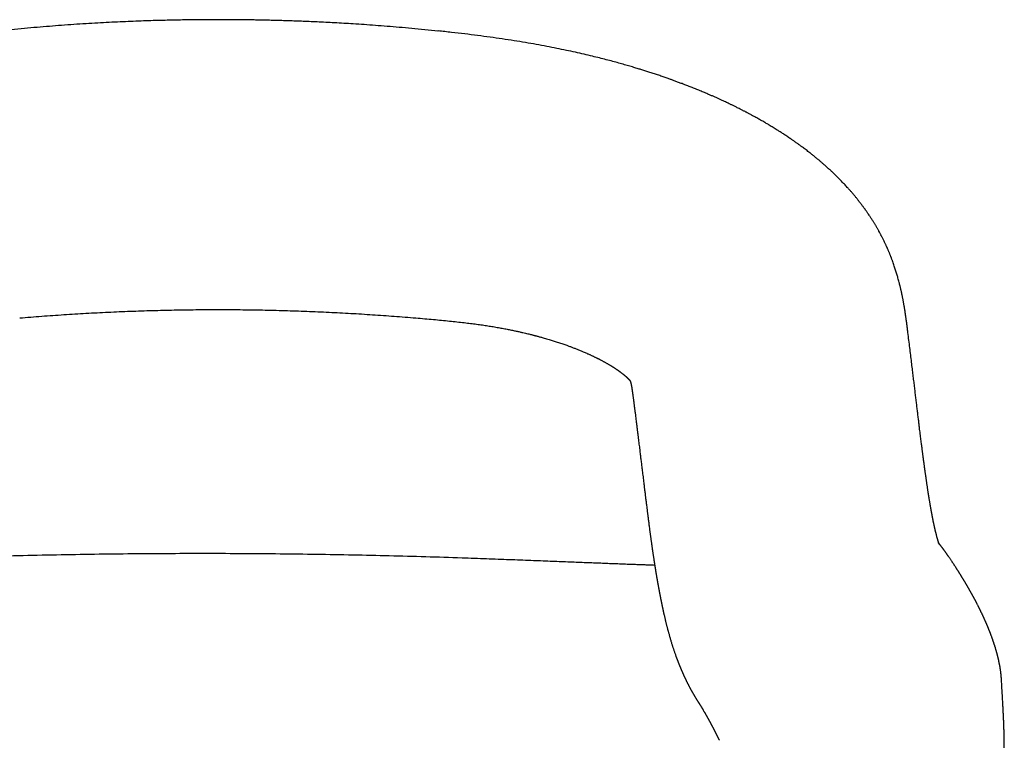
# Model space of a CAD drawing. Header units: millimetres. Extents: x 8 to 938, y 12 to 555.
# Tile 13 of 25: x 479 to 508, y 534 to 555. Entities that reach past the tile are written whole.
import ezdxf

# ---------------------------------------------------------------- set-up
doc = ezdxf.new("R2010")
doc.units = ezdxf.units.MM

msp = doc.modelspace()

# ---------------------------------------------------------------- linework, layer by layer
at = {"color": 7, "linetype": 'Continuous', "lineweight": 30}
for p, q in [((491.604, 554.92), (491.606, 554.919)), ((490.955, 546.516), (490.956, 546.516)), ((505.358, 546.092), (505.358, 546.088)), ((508.097, 535.902), (508.097, 535.9))]:
    msp.add_line(p, q, dxfattribs=at)
for points, knots in [([(491.606, 554.918), (491.475, 554.931), (491.219, 554.958), (490.84, 554.993), (490.473, 555.026), (490.118, 555.055), (489.776, 555.081), (489.446, 555.105), (489.137, 555.125), (488.849, 555.143), (488.579, 555.158), (488.321, 555.172), (488.073, 555.184), (487.835, 555.194), (487.609, 555.203), (487.393, 555.211), (487.187, 555.218), (486.992, 555.224), (486.808, 555.229), (486.635, 555.234), (486.476, 555.237), (486.329, 555.24), (486.194, 555.242), (486.062, 555.244), (485.926, 555.246), (485.772, 555.248), (485.6, 555.249), (485.407, 555.25), (485.201, 555.251), (484.983, 555.25), (484.752, 555.249), (484.507, 555.247), (484.258, 555.244), (484.004, 555.24), (483.746, 555.235), (483.478, 555.228), (483.199, 555.22), (482.909, 555.21), (482.608, 555.199), (482.297, 555.185), (481.975, 555.17), (481.643, 555.152), (481.299, 555.131), (480.946, 555.109), (480.589, 555.083), (480.229, 555.056), (479.867, 555.026), (479.496, 554.993), (479.116, 554.957), (478.859, 554.931), (478.73, 554.918)], [0, 0, 0, 0, 0.0306248, 0.0602559, 0.0888937, 0.1165385, 0.1431908, 0.1688507, 0.1935186, 0.2152595, 0.2361672, 0.2562418, 0.2754833, 0.2938919, 0.3114678, 0.3282109, 0.3441213, 0.3591992, 0.3734445, 0.3868573, 0.3994377, 0.4105368, 0.4208959, 0.4307639, 0.4412439, 0.4524674, 0.466381, 0.4812898, 0.497194, 0.5140934, 0.5319882, 0.5508785, 0.5707641, 0.5898672, 0.6098068, 0.6305831, 0.6521961, 0.6746459, 0.6979326, 0.7220564, 0.7470173, 0.7728156, 0.7994514, 0.8269249, 0.8552363, 0.8826977, 0.9109044, 0.9398569, 0.9695553, 1, 1, 1, 1]), ([(504.652, 548.781), (504.645, 548.795), (504.632, 548.821), (504.614, 548.858), (504.598, 548.889), (504.585, 548.914), (504.575, 548.934), (504.566, 548.95), (504.553, 548.976), (504.534, 549.01), (504.513, 549.049), (504.494, 549.084), (504.476, 549.115), (504.456, 549.15), (504.436, 549.185), (504.416, 549.219), (504.396, 549.252), (504.377, 549.284), (504.358, 549.315), (504.336, 549.35), (504.312, 549.388), (504.287, 549.427), (504.264, 549.462), (504.243, 549.495), (504.218, 549.532), (504.191, 549.572), (504.165, 549.61), (504.141, 549.644), (504.116, 549.68), (504.087, 549.719), (504.059, 549.758), (504.033, 549.794), (504.011, 549.824), (503.989, 549.853), (503.967, 549.882), (503.945, 549.91), (503.925, 549.936), (503.907, 549.958), (503.89, 549.98), (503.87, 550.005), (503.848, 550.032), (503.825, 550.061), (503.802, 550.088), (503.782, 550.112), (503.763, 550.136), (503.741, 550.162), (503.716, 550.191), (503.69, 550.22), (503.668, 550.247), (503.648, 550.269), (503.628, 550.291), (503.607, 550.315), (503.577, 550.348), (503.54, 550.388), (503.498, 550.433), (503.458, 550.476), (503.42, 550.516), (503.381, 550.556), (503.339, 550.598), (503.292, 550.645), (503.242, 550.695), (503.19, 550.746), (503.146, 550.787), (503.112, 550.819), (503.089, 550.84), (503.068, 550.86), (503.048, 550.878), (503.028, 550.896), (503.007, 550.915), (502.982, 550.938), (502.953, 550.964), (502.922, 550.991), (502.892, 551.018), (502.863, 551.043), (502.836, 551.066), (502.814, 551.086), (502.795, 551.101), (502.776, 551.117), (502.755, 551.135), (502.73, 551.156), (502.699, 551.181), (502.664, 551.211), (502.612, 551.253), (502.553, 551.301), (502.489, 551.351), (502.433, 551.394), (502.379, 551.436), (502.326, 551.476), (502.269, 551.519), (502.208, 551.563), (502.141, 551.612), (502.083, 551.654), (502.035, 551.687), (502.001, 551.711), (501.969, 551.733), (501.934, 551.757), (501.891, 551.787), (501.841, 551.82), (501.789, 551.855), (501.738, 551.889), (501.689, 551.92), (501.645, 551.949), (501.602, 551.976), (501.557, 552.005), (501.504, 552.038), (501.447, 552.074), (501.388, 552.11), (501.33, 552.144), (501.279, 552.175), (501.234, 552.202), (501.189, 552.228), (501.138, 552.258), (501.079, 552.292), (501.02, 552.325), (500.964, 552.357), (500.906, 552.389), (500.846, 552.422), (500.787, 552.454), (500.738, 552.481), (500.698, 552.502), (500.672, 552.516), (500.653, 552.525), (500.638, 552.534), (500.616, 552.545), (500.588, 552.559), (500.557, 552.576), (500.51, 552.6), (500.454, 552.628), (500.394, 552.659), (500.344, 552.684), (500.301, 552.705), (500.262, 552.724), (500.224, 552.743), (500.187, 552.761), (500.146, 552.781), (500.1, 552.802), (500.045, 552.829), (499.985, 552.857), (499.918, 552.888), (499.844, 552.922), (499.763, 552.959), (499.677, 552.997), (499.591, 553.035), (499.49, 553.078), (499.374, 553.128), (499.243, 553.182), (499.112, 553.235), (498.985, 553.286), (498.864, 553.333), (498.752, 553.376), (498.662, 553.409), (498.594, 553.435), (498.545, 553.452), (498.502, 553.468), (498.464, 553.482), (498.427, 553.495), (498.385, 553.51), (498.337, 553.527), (498.283, 553.546), (498.224, 553.567), (498.161, 553.589), (498.096, 553.611), (498.032, 553.633), (497.947, 553.661), (497.842, 553.695), (497.72, 553.735), (497.603, 553.771), (497.487, 553.807), (497.36, 553.846), (497.218, 553.888), (497.06, 553.934), (496.892, 553.981), (496.714, 554.03), (496.526, 554.079), (496.328, 554.13), (496.113, 554.183), (495.878, 554.239), (495.624, 554.296), (495.357, 554.354), (495.077, 554.412), (494.783, 554.469), (494.477, 554.526), (494.158, 554.581), (493.826, 554.636), (493.481, 554.688), (493.126, 554.739), (492.76, 554.788), (492.385, 554.835), (491.999, 554.88), (491.737, 554.907), (491.605, 554.921)], [0, 0, 0, 0, 0.0039731, 0.0074183, 0.0103349, 0.012722, 0.0145792, 0.0160442, 0.0175218, 0.0217863, 0.0259965, 0.028721, 0.0317328, 0.0351421, 0.0386541, 0.0419992, 0.0451836, 0.0482331, 0.0511646, 0.0544824, 0.058436, 0.0625127, 0.0658176, 0.0688193, 0.0723344, 0.0768111, 0.0806693, 0.0837317, 0.0871686, 0.0914512, 0.0956403, 0.09898, 0.1020981, 0.1047905, 0.1078987, 0.1109245, 0.1135291, 0.115713, 0.1178419, 0.1203767, 0.123317, 0.1263948, 0.1292775, 0.1316867, 0.1339377, 0.1366464, 0.1398285, 0.1431238, 0.1458228, 0.1481203, 0.1502763, 0.1527814, 0.1556471, 0.1608941, 0.1656093, 0.1702115, 0.1745901, 0.1785383, 0.1832072, 0.1884286, 0.1940213, 0.1997043, 0.2051408, 0.2078829, 0.2103247, 0.2125028, 0.214549, 0.2164752, 0.2185004, 0.2210622, 0.2241955, 0.227419, 0.2304942, 0.2334212, 0.2361341, 0.2383903, 0.2401675, 0.2417024, 0.2438929, 0.2463859, 0.2492169, 0.2526832, 0.2568504, 0.2640059, 0.2697567, 0.2748274, 0.2797879, 0.2846973, 0.2896548, 0.2953703, 0.30135, 0.3076331, 0.3110717, 0.3140217, 0.3165409, 0.3193385, 0.3233075, 0.3278146, 0.3322863, 0.3366692, 0.3409016, 0.3445934, 0.3479494, 0.3516011, 0.3560815, 0.3610193, 0.3658568, 0.3705886, 0.3750765, 0.3783423, 0.3815699, 0.3858149, 0.3908006, 0.3955195, 0.399932, 0.4040387, 0.4092749, 0.4138636, 0.4176891, 0.4207476, 0.4230398, 0.4237885, 0.4249641, 0.4266155, 0.4287427, 0.431304, 0.4338508, 0.4393101, 0.4440069, 0.4474906, 0.4505651, 0.4535156, 0.4563464, 0.4590577, 0.4616356, 0.4653804, 0.4691867, 0.4737702, 0.4785275, 0.4839111, 0.4899105, 0.4960994, 0.5022489, 0.5083592, 0.5176362, 0.5268223, 0.5359179, 0.5448379, 0.553143, 0.5607721, 0.5677262, 0.5713261, 0.5746434, 0.577541, 0.5800159, 0.5822991, 0.5850745, 0.5883867, 0.5918942, 0.5958523, 0.6002011, 0.6045243, 0.6087414, 0.6128526, 0.6213058, 0.6292738, 0.6367571, 0.6440817, 0.6518218, 0.661308, 0.6713624, 0.6819832, 0.693169, 0.7049184, 0.7172351, 0.7301419, 0.7450224, 0.7606161, 0.7769201, 0.7939304, 0.8116423, 0.8300516, 0.849155, 0.8689482, 0.8894255, 0.9105792, 0.9320039, 0.9540596, 0.9767311, 1, 1, 1, 1]), ([(505.358, 546.092), (505.355, 546.114), (505.35, 546.156), (505.342, 546.217), (505.335, 546.271), (505.329, 546.318), (505.324, 546.359), (505.32, 546.392), (505.316, 546.417), (505.314, 546.435), (505.312, 546.449), (505.31, 546.463), (505.308, 546.48), (505.305, 546.503), (505.301, 546.529), (505.297, 546.559), (505.292, 546.592), (505.287, 546.626), (505.282, 546.66), (505.277, 546.692), (505.273, 546.722), (505.268, 546.754), (505.262, 546.792), (505.254, 546.836), (505.247, 546.88), (505.239, 546.923), (505.232, 546.963), (505.225, 547.001), (505.218, 547.039), (505.211, 547.075), (505.204, 547.11), (505.198, 547.141), (505.192, 547.173), (505.184, 547.21), (505.176, 547.247), (505.169, 547.28), (505.163, 547.307), (505.157, 547.332), (505.151, 547.359), (505.144, 547.389), (505.137, 547.419), (505.123, 547.476), (505.101, 547.565), (505.069, 547.682), (505.035, 547.802), (504.999, 547.918), (504.959, 548.041), (504.926, 548.133), (504.903, 548.197), (504.892, 548.225), (504.882, 548.251), (504.874, 548.274), (504.865, 548.296), (504.855, 548.321), (504.844, 548.35), (504.832, 548.38), (504.82, 548.409), (504.809, 548.436), (504.797, 548.465), (504.783, 548.496), (504.77, 548.527), (504.758, 548.554), (504.748, 548.577), (504.74, 548.596), (504.731, 548.614), (504.721, 548.636), (504.708, 548.665), (504.691, 548.7), (504.672, 548.741), (504.658, 548.769), (504.651, 548.783)], [0, 0, 0, 0, 0.028536, 0.054342, 0.077392, 0.09766, 0.115122, 0.129756, 0.138864, 0.146363, 0.152247, 0.156618, 0.163756, 0.172529, 0.182945, 0.195011, 0.208481, 0.221355, 0.235212, 0.247637, 0.258651, 0.269981, 0.285192, 0.302287, 0.319645, 0.335668, 0.350347, 0.36499, 0.378501, 0.392809, 0.405909, 0.416983, 0.427848, 0.441412, 0.457111, 0.468268, 0.477907, 0.486485, 0.496137, 0.507135, 0.518663, 0.52945, 0.568726, 0.615029, 0.654357, 0.696703, 0.738072, 0.784282, 0.79439, 0.80493, 0.814005, 0.821597, 0.82875, 0.837523, 0.847946, 0.859182, 0.868945, 0.877838, 0.88799, 0.899588, 0.910276, 0.920022, 0.928053, 0.934366, 0.939943, 0.947109, 0.957722, 0.970381, 0.9847, 1, 1, 1, 1]), ([(479.362, 546.515), (479.577, 546.533), (480.007, 546.569), (480.654, 546.614), (481.302, 546.654), (481.952, 546.688), (482.598, 546.715), (483.241, 546.736), (483.881, 546.751), (484.521, 546.76), (485.164, 546.763), (485.812, 546.76), (486.464, 546.751), (487.115, 546.735), (487.765, 546.714), (488.411, 546.686), (489.052, 546.652), (489.688, 546.613), (490.323, 546.568), (490.745, 546.533), (490.955, 546.515)], [0, 0, 0, 0, 0.055995, 0.111998, 0.168006, 0.224017, 0.280027, 0.335034, 0.390034, 0.445025, 0.50001, 0.555997, 0.611993, 0.668001, 0.724014, 0.780027, 0.835033, 0.890031, 0.945019, 1, 1, 1, 1]), ([(490.956, 546.517), (491.043, 546.51), (491.214, 546.495), (491.466, 546.472), (491.707, 546.45), (491.937, 546.427), (492.157, 546.404), (492.363, 546.381), (492.554, 546.357), (492.733, 546.334), (492.902, 546.311), (493.061, 546.287), (493.218, 546.261), (493.371, 546.235), (493.518, 546.208), (493.655, 546.182), (493.779, 546.156), (493.892, 546.133), (493.992, 546.11), (494.082, 546.09), (494.16, 546.072), (494.228, 546.055), (494.286, 546.041), (494.334, 546.029), (494.371, 546.02), (494.396, 546.013), (494.41, 546.01), (494.417, 546.008), (494.424, 546.006), (494.434, 546.003), (494.45, 545.999), (494.474, 545.993), (494.521, 545.981), (494.589, 545.962), (494.672, 545.939), (494.749, 545.917), (494.82, 545.896), (494.886, 545.876), (494.947, 545.857), (495.006, 545.839), (495.066, 545.82), (495.129, 545.799), (495.193, 545.778), (495.257, 545.756), (495.316, 545.735), (495.383, 545.712), (495.459, 545.684), (495.545, 545.652), (495.632, 545.618), (495.722, 545.582), (495.808, 545.547), (495.896, 545.509), (495.964, 545.48), (496.018, 545.455), (496.05, 545.441), (496.082, 545.426), (496.115, 545.411), (496.148, 545.395), (496.179, 545.38), (496.208, 545.366), (496.236, 545.352), (496.263, 545.339), (496.288, 545.326), (496.31, 545.315), (496.331, 545.304), (496.353, 545.293), (496.382, 545.278), (496.412, 545.262), (496.442, 545.246), (496.472, 545.229), (496.504, 545.212), (496.534, 545.195), (496.563, 545.178), (496.592, 545.162), (496.618, 545.146), (496.638, 545.134), (496.651, 545.126), (496.663, 545.119), (496.677, 545.111), (496.693, 545.1), (496.712, 545.089), (496.73, 545.077), (496.747, 545.067), (496.763, 545.056), (496.781, 545.045), (496.799, 545.033), (496.817, 545.02), (496.834, 545.009), (496.849, 544.999), (496.864, 544.989), (496.879, 544.978), (496.894, 544.968), (496.907, 544.958), (496.918, 544.95), (496.93, 544.941), (496.943, 544.931), (496.957, 544.921), (496.968, 544.913), (496.978, 544.906), (496.987, 544.898), (496.998, 544.89), (497.009, 544.882), (497.02, 544.872), (497.033, 544.863), (497.043, 544.854), (497.053, 544.846), (497.061, 544.839), (497.07, 544.832), (497.079, 544.824), (497.088, 544.817), (497.096, 544.81), (497.103, 544.804), (497.109, 544.798), (497.117, 544.791), (497.124, 544.785), (497.13, 544.78), (497.134, 544.775), (497.138, 544.771), (497.142, 544.768), (497.147, 544.763), (497.152, 544.758), (497.157, 544.753), (497.161, 544.749), (497.165, 544.746), (497.168, 544.743), (497.171, 544.739), (497.174, 544.736), (497.178, 544.732), (497.182, 544.728), (497.185, 544.725), (497.189, 544.721), (497.192, 544.717), (497.196, 544.713), (497.201, 544.707), (497.206, 544.701), (497.211, 544.696), (497.215, 544.69), (497.219, 544.685), (497.223, 544.681), (497.225, 544.677), (497.227, 544.675), (497.227, 544.674), (497.227, 544.674), (497.227, 544.674), (497.227, 544.675), (497.226, 544.676), (497.227, 544.675), (497.227, 544.674), (497.229, 544.67), (497.23, 544.666), (497.235, 544.655), (497.238, 544.646), (497.24, 544.639), (497.243, 544.631), (497.244, 544.625), (497.246, 544.619), (497.248, 544.611), (497.25, 544.604), (497.252, 544.598), (497.253, 544.593), (497.254, 544.588), (497.255, 544.582), (497.257, 544.575), (497.258, 544.569), (497.26, 544.562), (497.261, 544.555), (497.262, 544.548), (497.264, 544.541), (497.265, 544.533), (497.267, 544.524), (497.268, 544.515), (497.27, 544.507), (497.271, 544.498), (497.273, 544.487), (497.275, 544.477), (497.276, 544.467), (497.278, 544.458), (497.279, 544.448), (497.281, 544.436), (497.283, 544.425), (497.285, 544.414), (497.286, 544.402), (497.288, 544.388), (497.291, 544.372), (497.293, 544.357), (497.295, 544.343), (497.297, 544.331), (497.298, 544.321), (497.299, 544.311), (497.301, 544.3), (497.302, 544.289), (497.304, 544.276), (497.306, 544.259), (497.309, 544.237), (497.313, 544.209), (497.317, 544.175), (497.321, 544.151), (497.322, 544.138)], [0, 0, 0, 0, 0.019582, 0.038419, 0.056505, 0.073834, 0.090404, 0.106212, 0.12042, 0.133955, 0.146828, 0.159039, 0.170587, 0.182906, 0.194368, 0.204976, 0.21473, 0.223632, 0.231529, 0.23861, 0.244876, 0.250328, 0.254967, 0.258795, 0.261811, 0.264016, 0.264804, 0.265396, 0.2658, 0.266501, 0.267853, 0.269839, 0.272368, 0.279569, 0.287167, 0.293204, 0.299474, 0.30532, 0.31042, 0.315482, 0.320798, 0.326322, 0.33236, 0.338249, 0.343609, 0.348575, 0.356847, 0.364893, 0.373208, 0.382252, 0.391641, 0.399025, 0.409436, 0.413206, 0.416342, 0.419823, 0.423686, 0.427459, 0.430938, 0.43444, 0.437499, 0.440809, 0.443861, 0.446443, 0.448719, 0.451443, 0.454705, 0.459312, 0.462853, 0.466509, 0.471215, 0.475577, 0.478962, 0.482998, 0.487981, 0.490357, 0.492112, 0.493639, 0.49577, 0.498531, 0.50155, 0.504671, 0.507311, 0.509906, 0.512839, 0.516534, 0.519631, 0.522614, 0.5257, 0.528134, 0.53106, 0.534358, 0.537058, 0.538958, 0.541324, 0.544482, 0.547753, 0.550135, 0.55204, 0.55426, 0.556867, 0.559359, 0.562317, 0.565657, 0.568478, 0.570532, 0.572974, 0.575863, 0.579221, 0.583193, 0.586406, 0.589022, 0.591897, 0.595433, 0.599, 0.602098, 0.604418, 0.606546, 0.608726, 0.611528, 0.614848, 0.617966, 0.620585, 0.622891, 0.624994, 0.627333, 0.630075, 0.63314, 0.636454, 0.639606, 0.642189, 0.646085, 0.650484, 0.65516, 0.663382, 0.670632, 0.677829, 0.687774, 0.699027, 0.710344, 0.721343, 0.731279, 0.739046, 0.746964, 0.755916, 0.764736, 0.77339, 0.78888, 0.804192, 0.819276, 0.833699, 0.840815, 0.84857, 0.855412, 0.86172, 0.868059, 0.87459, 0.882344, 0.886889, 0.890871, 0.894724, 0.898502, 0.901258, 0.904408, 0.90735, 0.909994, 0.912254, 0.914621, 0.917453, 0.920372, 0.923209, 0.925519, 0.927635, 0.930507, 0.933638, 0.935944, 0.937818, 0.94034, 0.943237, 0.945681, 0.947698, 0.950113, 0.952966, 0.956352, 0.959583, 0.962361, 0.964688, 0.966795, 0.96876, 0.9708, 0.972913, 0.975206, 0.978316, 0.982351, 0.98731, 0.993194, 1, 1, 1, 1]), ([(508.098, 535.902), (508.098, 535.908), (508.097, 535.919), (508.096, 535.935), (508.095, 535.95), (508.094, 535.964), (508.093, 535.977), (508.092, 535.988), (508.091, 535.999), (508.09, 536.009), (508.09, 536.017), (508.089, 536.025), (508.088, 536.033), (508.087, 536.041), (508.087, 536.049), (508.086, 536.058), (508.085, 536.067), (508.084, 536.075), (508.082, 536.091), (508.079, 536.116), (508.075, 536.147), (508.071, 536.177), (508.068, 536.204), (508.064, 536.228), (508.061, 536.251), (508.057, 536.274), (508.053, 536.296), (508.05, 536.316), (508.046, 536.336), (508.043, 536.355), (508.039, 536.374), (508.035, 536.393), (508.032, 536.41), (508.029, 536.427), (508.025, 536.442), (508.022, 536.458), (508.019, 536.473), (508.016, 536.488), (508.013, 536.501), (508.01, 536.514), (508.007, 536.527), (508.004, 536.54), (508.001, 536.554), (507.997, 536.568), (507.993, 536.584), (507.989, 536.601), (507.985, 536.618), (507.981, 536.635), (507.976, 536.652), (507.972, 536.668), (507.968, 536.684), (507.964, 536.698), (507.96, 536.713), (507.957, 536.725), (507.954, 536.736), (507.951, 536.746), (507.948, 536.756), (507.946, 536.765), (507.943, 536.775), (507.94, 536.786), (507.937, 536.796), (507.933, 536.808), (507.928, 536.825), (507.921, 536.849), (507.914, 536.873), (507.908, 536.891), (507.905, 536.902), (507.901, 536.914), (507.897, 536.925), (507.894, 536.935), (507.891, 536.945), (507.888, 536.954), (507.886, 536.962), (507.883, 536.969), (507.881, 536.975), (507.879, 536.981), (507.877, 536.988), (507.875, 536.995), (507.872, 537.003), (507.869, 537.011), (507.867, 537.019), (507.864, 537.028), (507.861, 537.037), (507.857, 537.048), (507.853, 537.06), (507.848, 537.074), (507.844, 537.086), (507.84, 537.097), (507.837, 537.107), (507.833, 537.116), (507.83, 537.125), (507.827, 537.134), (507.824, 537.141), (507.822, 537.148), (507.819, 537.155), (507.817, 537.162), (507.815, 537.168), (507.812, 537.175), (507.807, 537.189), (507.802, 537.204), (507.796, 537.219), (507.793, 537.226), (507.79, 537.234), (507.787, 537.243), (507.784, 537.251), (507.78, 537.261), (507.776, 537.271), (507.772, 537.282), (507.768, 537.293), (507.763, 537.306), (507.758, 537.319), (507.753, 537.331), (507.749, 537.343), (507.744, 537.354), (507.74, 537.364), (507.736, 537.374), (507.733, 537.383), (507.729, 537.392), (507.725, 537.402), (507.72, 537.413), (507.715, 537.426), (507.709, 537.441), (507.703, 537.456), (507.697, 537.471), (507.69, 537.487), (507.684, 537.502), (507.678, 537.516), (507.672, 537.529), (507.668, 537.54), (507.664, 537.55), (507.66, 537.559), (507.656, 537.568), (507.652, 537.576), (507.649, 537.585), (507.645, 537.594), (507.64, 537.604), (507.635, 537.617), (507.629, 537.629), (507.623, 537.642), (507.617, 537.655), (507.612, 537.669), (507.606, 537.682), (507.6, 537.695), (507.593, 537.709), (507.586, 537.724), (507.579, 537.74), (507.572, 537.755), (507.565, 537.771), (507.558, 537.786), (507.55, 537.802), (507.543, 537.818), (507.535, 537.835), (507.527, 537.852), (507.519, 537.869), (507.51, 537.887), (507.501, 537.905), (507.493, 537.921), (507.486, 537.936), (507.48, 537.949), (507.474, 537.962), (507.467, 537.975), (507.461, 537.988), (507.454, 538.001), (507.448, 538.014), (507.441, 538.027), (507.435, 538.04), (507.429, 538.052), (507.423, 538.064), (507.417, 538.075), (507.408, 538.093), (507.396, 538.117), (507.382, 538.143), (507.371, 538.165), (507.362, 538.183), (507.352, 538.202), (507.342, 538.221), (507.332, 538.24), (507.322, 538.258), (507.313, 538.276), (507.304, 538.292), (507.295, 538.308), (507.287, 538.324), (507.279, 538.338), (507.273, 538.351), (507.266, 538.362), (507.26, 538.373), (507.254, 538.385), (507.247, 538.398), (507.239, 538.412), (507.23, 538.428), (507.221, 538.444), (507.212, 538.461), (507.203, 538.477), (507.194, 538.493), (507.185, 538.511), (507.174, 538.528), (507.164, 538.547), (507.154, 538.566), (507.143, 538.585), (507.132, 538.604), (507.121, 538.622), (507.112, 538.638), (507.104, 538.653), (507.095, 538.668), (507.086, 538.682), (507.078, 538.697), (507.07, 538.711), (507.062, 538.724), (507.055, 538.735), (507.049, 538.746), (507.043, 538.756), (507.037, 538.765), (507.032, 538.775), (507.026, 538.785), (507.019, 538.796), (507.012, 538.808), (507.004, 538.82), (506.997, 538.833), (506.989, 538.846), (506.98, 538.86), (506.972, 538.874), (506.963, 538.889), (506.954, 538.903), (506.945, 538.918), (506.936, 538.933), (506.926, 538.949), (506.916, 538.964), (506.907, 538.98), (506.898, 538.995), (506.888, 539.01), (506.88, 539.024), (506.871, 539.037), (506.863, 539.05), (506.855, 539.063), (506.847, 539.075), (506.839, 539.089), (506.829, 539.104), (506.819, 539.12), (506.808, 539.137), (506.798, 539.153), (506.788, 539.169), (506.778, 539.184), (506.769, 539.197), (506.76, 539.212), (506.751, 539.226), (506.739, 539.244), (506.724, 539.266), (506.707, 539.292), (506.691, 539.317), (506.674, 539.343), (506.657, 539.369), (506.639, 539.395), (506.62, 539.423), (506.601, 539.451), (506.583, 539.478), (506.564, 539.506), (506.549, 539.528), (506.538, 539.544), (506.531, 539.554), (506.524, 539.564), (506.517, 539.574), (506.51, 539.584), (506.503, 539.594), (506.496, 539.604), (506.489, 539.614), (506.483, 539.623), (506.476, 539.633), (506.47, 539.642), (506.465, 539.649), (506.46, 539.656), (506.455, 539.663), (506.45, 539.67), (506.444, 539.678), (506.438, 539.687), (506.431, 539.696), (506.425, 539.705), (506.419, 539.714), (506.413, 539.722), (506.407, 539.73), (506.402, 539.737), (506.397, 539.744), (506.392, 539.75), (506.388, 539.756), (506.383, 539.762), (506.379, 539.768), (506.375, 539.774), (506.368, 539.782), (506.36, 539.794), (506.35, 539.807), (506.34, 539.82), (506.331, 539.831), (506.323, 539.842), (506.314, 539.853), (506.305, 539.865), (506.297, 539.875), (506.29, 539.883), (506.285, 539.89), (506.28, 539.897), (506.275, 539.903), (506.271, 539.908), (506.267, 539.912), (506.264, 539.916), (506.262, 539.92), (506.259, 539.922), (506.258, 539.925), (506.257, 539.926), (506.256, 539.927), (506.255, 539.929), (506.253, 539.93), (506.252, 539.932), (506.251, 539.933), (506.25, 539.935), (506.249, 539.936), (506.248, 539.937), (506.247, 539.938), (506.247, 539.939), (506.247, 539.939), (506.247, 539.939), (506.247, 539.939), (506.247, 539.938), (506.248, 539.937), (506.25, 539.935), (506.251, 539.932), (506.253, 539.929), (506.258, 539.922), (506.264, 539.913), (506.269, 539.904), (506.271, 539.9), (506.274, 539.896), (506.275, 539.893), (506.277, 539.89), (506.278, 539.888), (506.279, 539.886), (506.28, 539.885), (506.28, 539.884), (506.281, 539.883), (506.281, 539.883), (506.281, 539.883), (506.28, 539.884), (506.28, 539.885), (506.279, 539.887), (506.278, 539.89), (506.276, 539.894), (506.274, 539.898), (506.273, 539.902), (506.271, 539.905), (506.271, 539.907), (506.27, 539.909), (506.269, 539.911), (506.269, 539.912), (506.268, 539.914), (506.267, 539.916), (506.266, 539.918), (506.265, 539.922), (506.264, 539.925), (506.262, 539.93), (506.26, 539.935), (506.258, 539.94), (506.257, 539.945), (506.256, 539.948), (506.255, 539.952), (506.254, 539.955), (506.253, 539.957), (506.252, 539.96), (506.251, 539.962), (506.25, 539.964), (506.249, 539.967), (506.248, 539.971), (506.247, 539.975), (506.245, 539.98), (506.243, 539.986), (506.241, 539.993), (506.239, 539.999), (506.237, 540.006), (506.235, 540.012), (506.233, 540.018), (506.231, 540.024), (506.229, 540.031), (506.227, 540.038), (506.225, 540.047), (506.222, 540.056), (506.219, 540.066), (506.217, 540.075), (506.214, 540.084), (506.212, 540.092), (506.207, 540.108), (506.201, 540.13), (506.194, 540.159), (506.187, 540.186), (506.18, 540.211), (506.175, 540.234), (506.17, 540.255), (506.165, 540.272), (506.162, 540.288), (506.158, 540.303), (506.154, 540.319), (506.15, 540.337), (506.145, 540.358), (506.14, 540.38), (506.135, 540.404), (506.13, 540.428), (506.125, 540.451), (506.12, 540.473), (506.115, 540.495), (506.111, 540.515), (506.107, 540.534), (506.104, 540.552), (506.1, 540.568), (506.097, 540.582), (506.095, 540.595), (506.092, 540.61), (506.089, 540.626), (506.085, 540.645), (506.081, 540.666), (506.076, 540.689), (506.072, 540.712), (506.068, 540.732), (506.065, 540.75), (506.061, 540.769), (506.057, 540.788), (506.054, 540.806), (506.051, 540.822), (506.049, 540.836), (506.046, 540.848), (506.044, 540.86), (506.042, 540.873), (506.039, 540.889), (506.036, 540.907), (506.032, 540.926), (506.029, 540.946), (506.025, 540.969), (506.021, 540.994), (506.016, 541.021), (506.01, 541.052), (506.005, 541.086), (505.998, 541.124), (505.991, 541.165), (505.985, 541.203), (505.98, 541.234), (505.977, 541.257), (505.973, 541.277), (505.97, 541.296), (505.968, 541.312), (505.965, 541.326), (505.963, 541.339), (505.962, 541.35), (505.96, 541.361), (505.958, 541.372), (505.956, 541.384), (505.954, 541.397), (505.952, 541.415), (505.948, 541.438), (505.943, 541.468), (505.938, 541.501), (505.933, 541.538), (505.926, 541.58), (505.919, 541.626), (505.912, 541.677), (505.905, 541.727), (505.898, 541.776), (505.891, 541.824), (505.884, 541.871), (505.878, 541.916), (505.872, 541.956), (505.867, 541.992), (505.863, 542.023), (505.859, 542.05), (505.856, 542.072), (505.853, 542.092), (505.851, 542.107), (505.849, 542.122), (505.847, 542.138), (505.844, 542.159), (505.841, 542.184), (505.837, 542.211), (505.833, 542.239), (505.826, 542.293), (505.815, 542.373), (505.804, 542.455), (505.797, 542.511), (505.793, 542.544), (505.788, 542.581), (505.782, 542.622), (505.777, 542.668), (505.77, 542.72), (505.762, 542.779), (505.754, 542.845), (505.745, 542.917), (505.735, 542.995), (505.725, 543.079), (505.713, 543.169), (505.701, 543.269), (505.687, 543.38), (505.673, 543.502), (505.657, 543.633), (505.64, 543.771), (505.623, 543.912), (505.606, 544.057), (505.588, 544.203), (505.57, 544.356), (505.551, 544.515), (505.531, 544.68), (505.51, 544.85), (505.488, 545.032), (505.465, 545.226), (505.439, 545.432), (505.413, 545.645), (505.386, 545.864), (505.368, 546.013), (505.358, 546.088)], [0, 0, 0, 0, 0.001976, 0.003837, 0.005582, 0.007212, 0.008727, 0.010127, 0.011341, 0.012453, 0.013462, 0.014369, 0.015173, 0.016215, 0.017238, 0.01827, 0.01931, 0.020358, 0.021414, 0.02525, 0.029201, 0.033269, 0.036404, 0.039495, 0.042541, 0.045509, 0.048372, 0.051129, 0.053788, 0.056378, 0.058974, 0.061577, 0.064204, 0.066338, 0.068537, 0.070803, 0.073081, 0.075059, 0.076983, 0.078855, 0.080713, 0.082667, 0.084723, 0.08688, 0.08914, 0.091826, 0.09449, 0.0971, 0.099658, 0.102161, 0.104569, 0.106909, 0.109142, 0.111267, 0.112888, 0.11444, 0.115935, 0.117484, 0.119114, 0.120793, 0.12255, 0.124385, 0.126294, 0.131252, 0.136301, 0.138309, 0.140331, 0.142303, 0.14418, 0.145962, 0.147649, 0.149242, 0.15074, 0.151691, 0.152727, 0.153848, 0.155052, 0.156342, 0.157662, 0.159061, 0.160538, 0.162093, 0.163726, 0.165365, 0.167836, 0.17018, 0.172397, 0.174269, 0.17604, 0.17771, 0.179279, 0.180747, 0.182113, 0.183379, 0.18456, 0.185728, 0.18689, 0.188046, 0.189197, 0.194546, 0.195887, 0.197222, 0.198626, 0.200143, 0.201771, 0.203479, 0.205296, 0.20722, 0.209253, 0.211709, 0.21406, 0.216305, 0.218444, 0.220477, 0.222403, 0.224004, 0.225672, 0.227413, 0.229229, 0.231118, 0.233703, 0.236414, 0.239154, 0.242045, 0.24489, 0.247688, 0.250439, 0.253115, 0.254953, 0.256729, 0.258444, 0.260097, 0.261689, 0.263219, 0.264753, 0.266954, 0.269262, 0.271676, 0.274197, 0.276619, 0.279133, 0.281708, 0.284229, 0.286685, 0.289802, 0.292808, 0.295702, 0.298688, 0.301692, 0.304766, 0.30791, 0.311123, 0.314406, 0.317771, 0.321237, 0.324802, 0.328468, 0.330923, 0.333421, 0.335961, 0.338545, 0.341144, 0.343679, 0.346366, 0.348973, 0.351499, 0.353944, 0.356308, 0.358591, 0.360833, 0.366958, 0.373023, 0.376613, 0.380268, 0.384005, 0.387824, 0.391726, 0.395711, 0.399158, 0.402528, 0.405809, 0.409001, 0.412104, 0.414479, 0.4168, 0.419137, 0.421529, 0.423975, 0.427176, 0.430467, 0.433847, 0.437304, 0.440744, 0.444146, 0.447509, 0.451385, 0.455208, 0.458983, 0.462816, 0.466759, 0.470811, 0.473602, 0.476442, 0.479333, 0.482269, 0.485141, 0.487897, 0.490538, 0.492709, 0.494796, 0.496797, 0.498714, 0.500594, 0.502538, 0.504919, 0.507394, 0.509965, 0.512632, 0.515451, 0.51837, 0.521388, 0.524505, 0.527702, 0.530847, 0.533915, 0.537396, 0.540772, 0.544043, 0.547209, 0.55027, 0.553226, 0.555917, 0.558515, 0.561078, 0.563649, 0.566228, 0.569523, 0.572832, 0.576154, 0.579551, 0.583062, 0.585901, 0.588812, 0.591794, 0.594847, 0.597933, 0.603382, 0.608751, 0.614039, 0.619254, 0.624506, 0.630161, 0.635904, 0.641734, 0.647618, 0.653498, 0.659372, 0.661586, 0.663798, 0.666011, 0.668222, 0.67039, 0.672461, 0.674434, 0.676492, 0.678433, 0.680255, 0.68196, 0.683547, 0.684519, 0.68561, 0.686822, 0.688153, 0.689605, 0.691177, 0.692496, 0.693875, 0.695193, 0.696425, 0.69757, 0.698628, 0.699598, 0.700486, 0.701359, 0.702247, 0.703149, 0.704065, 0.706281, 0.708577, 0.710396, 0.712338, 0.714404, 0.716592, 0.718904, 0.721339, 0.722831, 0.724364, 0.72586, 0.727282, 0.728632, 0.729908, 0.731112, 0.732243, 0.73328, 0.734247, 0.735155, 0.736119, 0.737167, 0.7383, 0.739744, 0.741306, 0.742911, 0.744406, 0.745519, 0.746559, 0.747526, 0.74842, 0.749279, 0.751009, 0.752796, 0.754483, 0.756257, 0.758111, 0.759981, 0.761851, 0.769204, 0.771075, 0.772947, 0.774819, 0.776657, 0.778407, 0.780048, 0.781647, 0.78321, 0.784757, 0.786425, 0.788203, 0.790091, 0.792103, 0.794236, 0.796391, 0.79852, 0.800511, 0.802565, 0.804682, 0.805484, 0.806205, 0.806845, 0.807405, 0.807885, 0.808295, 0.808966, 0.809733, 0.810596, 0.811559, 0.812648, 0.813865, 0.81521, 0.815916, 0.816623, 0.817262, 0.817828, 0.818323, 0.818746, 0.819105, 0.819487, 0.820033, 0.820651, 0.821341, 0.822103, 0.822937, 0.823992, 0.824973, 0.825881, 0.826716, 0.827477, 0.828206, 0.829002, 0.829973, 0.831032, 0.832114, 0.833147, 0.834131, 0.835066, 0.835952, 0.836826, 0.8396, 0.842444, 0.844401, 0.846429, 0.84855, 0.84983, 0.851041, 0.852171, 0.853219, 0.854275, 0.855458, 0.856786, 0.858257, 0.859772, 0.8612, 0.862538, 0.863787, 0.865001, 0.866117, 0.86714, 0.868067, 0.868901, 0.86964, 0.870249, 0.870956, 0.871768, 0.872684, 0.873701, 0.874812, 0.876018, 0.876808, 0.877633, 0.878495, 0.87936, 0.880138, 0.880815, 0.881403, 0.881903, 0.882316, 0.882915, 0.883569, 0.884282, 0.885052, 0.885881, 0.886752, 0.887698, 0.888749, 0.889904, 0.891164, 0.892529, 0.893998, 0.895572, 0.896419, 0.897194, 0.89789, 0.898504, 0.899038, 0.899491, 0.899893, 0.900225, 0.900572, 0.900938, 0.901325, 0.901732, 0.902159, 0.902994, 0.903897, 0.904869, 0.906004, 0.90724, 0.908578, 0.910018, 0.911559, 0.912792, 0.914083, 0.915433, 0.916534, 0.91761, 0.918571, 0.919332, 0.92, 0.920575, 0.921058, 0.921448, 0.921746, 0.922151, 0.922656, 0.923276, 0.923954, 0.924629, 0.925299, 0.927823, 0.93029, 0.930942, 0.931676, 0.932499, 0.933412, 0.934414, 0.935505, 0.936798, 0.938198, 0.939704, 0.941317, 0.943037, 0.944864, 0.946798, 0.949049, 0.95143, 0.953941, 0.956582, 0.959354, 0.961986, 0.964727, 0.967576, 0.970533, 0.973598, 0.976771, 0.980051, 0.983782, 0.987643, 0.991633, 0.995752, 1, 1, 1, 1]), ([(497.323, 544.143), (497.327, 544.106), (497.337, 544.033), (497.35, 543.926), (497.363, 543.823), (497.375, 543.726), (497.386, 543.635), (497.397, 543.549), (497.407, 543.471), (497.416, 543.401), (497.423, 543.337), (497.431, 543.279), (497.437, 543.225), (497.444, 543.174), (497.455, 543.083), (497.471, 542.953), (497.492, 542.783), (497.511, 542.628), (497.528, 542.487), (497.544, 542.357), (497.561, 542.224), (497.575, 542.104), (497.588, 541.999), (497.599, 541.908), (497.61, 541.819), (497.621, 541.733), (497.63, 541.659), (497.637, 541.597), (497.643, 541.546), (497.65, 541.496), (497.656, 541.443), (497.663, 541.389), (497.669, 541.337), (497.676, 541.285), (497.682, 541.23), (497.689, 541.173), (497.697, 541.113), (497.704, 541.052), (497.712, 540.992), (497.719, 540.938), (497.725, 540.889), (497.731, 540.843), (497.736, 540.797), (497.742, 540.749), (497.749, 540.698), (497.756, 540.645), (497.763, 540.587), (497.771, 540.526), (497.779, 540.462), (497.788, 540.396), (497.795, 540.336), (497.802, 540.283), (497.808, 540.239), (497.814, 540.198), (497.818, 540.165), (497.822, 540.139), (497.825, 540.116), (497.828, 540.093), (497.831, 540.068), (497.836, 540.037), (497.841, 540), (497.846, 539.961), (497.852, 539.922), (497.857, 539.887), (497.862, 539.851), (497.867, 539.814), (497.872, 539.778), (497.878, 539.739), (497.884, 539.698), (497.89, 539.654), (497.897, 539.61), (497.903, 539.569), (497.908, 539.534), (497.913, 539.503), (497.917, 539.472), (497.922, 539.443), (497.926, 539.416), (497.93, 539.39), (497.934, 539.365), (497.938, 539.34), (497.942, 539.315), (497.945, 539.29), (497.949, 539.268), (497.951, 539.252), (497.954, 539.239), (497.955, 539.228), (497.957, 539.216), (497.96, 539.2), (497.963, 539.179), (497.967, 539.155), (497.971, 539.13), (497.975, 539.105), (497.979, 539.08), (497.983, 539.055), (497.987, 539.03), (497.992, 539.004), (497.996, 538.978), (498, 538.952), (498.004, 538.929), (498.008, 538.909), (498.011, 538.892), (498.013, 538.877), (498.016, 538.861), (498.019, 538.843), (498.023, 538.822), (498.027, 538.798), (498.031, 538.774), (498.035, 538.753), (498.038, 538.736), (498.04, 538.722), (498.043, 538.708), (498.045, 538.694), (498.048, 538.677), (498.052, 538.655), (498.057, 538.63), (498.062, 538.604), (498.066, 538.581), (498.07, 538.561), (498.073, 538.544), (498.076, 538.528), (498.078, 538.515), (498.081, 538.502), (498.083, 538.488), (498.086, 538.472), (498.09, 538.455), (498.093, 538.438), (498.096, 538.424), (498.098, 538.411), (498.101, 538.398), (498.103, 538.384), (498.107, 538.366), (498.111, 538.346), (498.115, 538.326), (498.118, 538.308), (498.121, 538.292), (498.124, 538.279), (498.127, 538.267), (498.129, 538.256), (498.131, 538.245), (498.133, 538.235), (498.135, 538.224), (498.137, 538.213), (498.14, 538.2), (498.143, 538.185), (498.146, 538.169), (498.15, 538.153), (498.153, 538.139), (498.155, 538.127), (498.158, 538.115), (498.16, 538.103), (498.163, 538.089), (498.166, 538.074), (498.171, 538.053), (498.175, 538.031), (498.18, 538.008), (498.185, 537.988), (498.188, 537.973), (498.191, 537.96), (498.193, 537.949), (498.196, 537.936), (498.2, 537.921), (498.204, 537.901), (498.209, 537.876), (498.215, 537.85), (498.222, 537.822), (498.229, 537.793), (498.236, 537.762), (498.242, 537.734), (498.249, 537.708), (498.255, 537.682), (498.261, 537.655), (498.269, 537.625), (498.277, 537.589), (498.287, 537.55), (498.296, 537.513), (498.305, 537.48), (498.312, 537.451), (498.319, 537.424), (498.326, 537.397), (498.334, 537.368), (498.343, 537.334), (498.354, 537.295), (498.366, 537.252), (498.382, 537.193), (498.404, 537.119), (498.43, 537.03), (498.451, 536.961), (498.467, 536.911), (498.477, 536.879), (498.488, 536.847), (498.499, 536.813), (498.511, 536.777), (498.524, 536.738), (498.538, 536.699), (498.551, 536.66), (498.564, 536.624), (498.574, 536.595), (498.583, 536.573), (498.589, 536.556), (498.595, 536.539), (498.602, 536.521), (498.609, 536.503), (498.616, 536.484), (498.622, 536.466), (498.628, 536.452), (498.633, 536.439), (498.637, 536.429), (498.64, 536.419), (498.644, 536.41), (498.648, 536.4), (498.652, 536.389), (498.657, 536.377), (498.663, 536.362), (498.67, 536.346), (498.677, 536.328), (498.684, 536.311), (498.691, 536.294), (498.698, 536.277), (498.703, 536.263), (498.709, 536.251), (498.714, 536.239), (498.719, 536.226), (498.725, 536.213), (498.731, 536.198), (498.737, 536.184), (498.744, 536.169), (498.75, 536.154), (498.756, 536.14), (498.762, 536.127), (498.768, 536.113), (498.774, 536.1), (498.779, 536.089), (498.784, 536.078), (498.788, 536.068), (498.794, 536.056), (498.8, 536.042), (498.807, 536.026), (498.816, 536.008), (498.824, 535.99), (498.832, 535.974), (498.838, 535.96), (498.845, 535.946), (498.852, 535.932), (498.859, 535.916), (498.868, 535.899), (498.876, 535.881), (498.885, 535.863), (498.893, 535.847), (498.901, 535.832), (498.908, 535.818), (498.913, 535.807), (498.918, 535.797), (498.924, 535.786), (498.932, 535.771), (498.941, 535.752), (498.953, 535.731), (498.963, 535.71), (498.973, 535.691), (498.982, 535.676), (498.989, 535.663), (498.995, 535.651), (499.001, 535.641), (499.006, 535.631), (499.012, 535.621), (499.017, 535.611), (499.023, 535.6), (499.029, 535.589), (499.037, 535.576), (499.045, 535.561), (499.055, 535.544), (499.065, 535.526), (499.074, 535.51), (499.082, 535.497), (499.088, 535.486), (499.094, 535.476), (499.1, 535.466), (499.105, 535.457), (499.11, 535.448), (499.115, 535.44), (499.12, 535.431), (499.125, 535.423), (499.13, 535.415), (499.135, 535.406), (499.141, 535.398), (499.146, 535.389), (499.152, 535.379), (499.158, 535.369), (499.165, 535.358), (499.172, 535.347), (499.178, 535.337), (499.185, 535.326), (499.191, 535.315), (499.198, 535.304), (499.205, 535.294), (499.211, 535.284), (499.217, 535.275), (499.223, 535.265), (499.23, 535.255), (499.237, 535.244), (499.244, 535.233), (499.251, 535.222), (499.258, 535.211), (499.264, 535.201), (499.269, 535.193), (499.275, 535.185), (499.279, 535.178), (499.283, 535.172), (499.286, 535.167), (499.288, 535.163), (499.29, 535.161), (499.291, 535.159), (499.293, 535.156), (499.294, 535.154), (499.295, 535.152), (499.296, 535.151), (499.297, 535.15), (499.298, 535.148), (499.299, 535.147), (499.3, 535.145), (499.301, 535.143), (499.303, 535.14), (499.304, 535.138), (499.305, 535.136), (499.307, 535.134), (499.308, 535.131), (499.309, 535.129), (499.311, 535.127), (499.312, 535.125), (499.313, 535.123), (499.314, 535.121), (499.316, 535.118), (499.318, 535.115), (499.32, 535.112), (499.322, 535.109), (499.324, 535.106), (499.325, 535.103), (499.327, 535.1), (499.329, 535.096), (499.331, 535.093), (499.333, 535.089), (499.336, 535.086), (499.338, 535.082), (499.341, 535.077), (499.343, 535.073), (499.346, 535.069), (499.348, 535.064), (499.352, 535.059), (499.355, 535.053), (499.358, 535.047), (499.362, 535.041), (499.372, 535.024), (499.382, 535.006), (499.393, 534.987), (499.397, 534.98), (499.401, 534.974), (499.404, 534.968), (499.408, 534.962), (499.411, 534.956), (499.414, 534.951), (499.416, 534.947), (499.419, 534.942), (499.422, 534.938), (499.425, 534.932), (499.428, 534.926), (499.432, 534.92), (499.436, 534.912), (499.44, 534.905), (499.444, 534.898), (499.448, 534.892), (499.451, 534.885), (499.455, 534.878), (499.459, 534.872), (499.463, 534.865), (499.466, 534.859), (499.47, 534.853), (499.473, 534.847), (499.475, 534.843), (499.478, 534.838), (499.48, 534.834), (499.482, 534.83), (499.485, 534.825), (499.488, 534.82), (499.491, 534.815), (499.494, 534.809), (499.497, 534.804), (499.5, 534.798), (499.503, 534.792), (499.507, 534.787), (499.51, 534.781), (499.513, 534.775), (499.517, 534.768), (499.521, 534.761), (499.525, 534.754), (499.528, 534.747), (499.532, 534.74), (499.536, 534.733), (499.54, 534.725), (499.544, 534.718), (499.547, 534.713), (499.549, 534.709), (499.551, 534.705), (499.554, 534.7), (499.556, 534.696), (499.559, 534.69), (499.562, 534.685), (499.566, 534.679), (499.569, 534.673), (499.572, 534.667), (499.575, 534.661), (499.578, 534.655), (499.581, 534.649), (499.585, 534.643), (499.588, 534.637), (499.591, 534.631), (499.594, 534.625), (499.597, 534.62), (499.6, 534.615), (499.602, 534.61), (499.605, 534.606), (499.607, 534.602), (499.609, 534.598), (499.611, 534.593), (499.614, 534.588), (499.617, 534.583), (499.62, 534.577), (499.623, 534.571), (499.626, 534.565), (499.63, 534.558), (499.633, 534.551), (499.637, 534.544), (499.641, 534.538), (499.644, 534.531), (499.648, 534.524), (499.651, 534.518), (499.654, 534.513), (499.656, 534.508), (499.659, 534.503), (499.661, 534.499), (499.663, 534.495), (499.665, 534.491), (499.668, 534.486), (499.67, 534.481), (499.673, 534.476), (499.676, 534.469), (499.68, 534.462), (499.684, 534.454), (499.688, 534.446), (499.693, 534.437), (499.698, 534.428), (499.702, 534.419), (499.707, 534.41), (499.711, 534.401), (499.715, 534.393), (499.72, 534.385), (499.724, 534.377), (499.728, 534.369), (499.731, 534.363), (499.733, 534.359), (499.735, 534.355), (499.736, 534.352), (499.739, 534.347), (499.741, 534.343), (499.743, 534.338), (499.746, 534.332), (499.749, 534.326), (499.753, 534.319), (499.757, 534.311), (499.761, 534.304), (499.764, 534.296), (499.768, 534.288), (499.772, 534.28), (499.776, 534.273), (499.78, 534.265), (499.783, 534.259), (499.786, 534.253), (499.788, 534.248), (499.791, 534.243), (499.793, 534.239), (499.795, 534.235), (499.797, 534.231), (499.799, 534.226), (499.802, 534.22), (499.805, 534.215), (499.808, 534.208), (499.811, 534.201), (499.815, 534.193), (499.82, 534.184), (499.824, 534.175), (499.829, 534.166), (499.832, 534.159), (499.833, 534.156)], [0, 0, 0, 0, 0.003918, 0.007801, 0.011478, 0.014949, 0.018214, 0.021273, 0.024126, 0.02656, 0.028821, 0.030908, 0.032821, 0.034594, 0.036345, 0.042512, 0.048544, 0.054512, 0.059077, 0.063725, 0.068473, 0.073365, 0.076516, 0.079728, 0.082973, 0.086047, 0.088909, 0.090819, 0.092621, 0.094348, 0.096215, 0.098261, 0.099994, 0.101839, 0.103797, 0.105866, 0.107902, 0.110298, 0.112468, 0.114411, 0.116131, 0.117789, 0.119465, 0.121179, 0.12301, 0.124967, 0.127052, 0.129277, 0.131647, 0.134122, 0.136524, 0.138283, 0.139945, 0.141456, 0.142797, 0.143622, 0.144453, 0.145289, 0.146234, 0.147356, 0.148864, 0.150421, 0.151936, 0.153351, 0.154655, 0.156208, 0.157685, 0.159112, 0.160938, 0.162671, 0.164507, 0.16651, 0.167743, 0.169046, 0.170412, 0.171703, 0.172848, 0.173903, 0.175096, 0.176126, 0.177253, 0.178428, 0.179448, 0.180127, 0.180696, 0.181156, 0.181621, 0.182386, 0.183335, 0.184466, 0.185659, 0.186752, 0.188032, 0.189141, 0.19024, 0.191521, 0.192853, 0.194067, 0.195158, 0.196208, 0.196949, 0.197681, 0.198427, 0.199311, 0.200349, 0.201544, 0.202888, 0.203885, 0.204733, 0.205432, 0.206049, 0.20678, 0.207636, 0.208615, 0.210155, 0.211513, 0.212688, 0.213702, 0.214617, 0.215438, 0.216184, 0.216758, 0.217478, 0.218343, 0.21934, 0.220273, 0.221062, 0.221725, 0.222338, 0.223087, 0.224113, 0.225299, 0.226419, 0.227419, 0.228298, 0.229057, 0.229706, 0.230316, 0.230929, 0.231516, 0.232077, 0.232655, 0.233401, 0.234327, 0.235262, 0.236213, 0.237042, 0.237748, 0.238359, 0.239056, 0.239884, 0.240843, 0.24185, 0.243468, 0.244856, 0.246018, 0.24702, 0.247719, 0.248334, 0.249076, 0.25003, 0.251198, 0.2529, 0.254546, 0.256131, 0.258283, 0.260264, 0.262071, 0.263789, 0.265503, 0.267219, 0.269016, 0.271628, 0.274265, 0.276816, 0.279187, 0.280998, 0.282746, 0.284576, 0.286566, 0.288698, 0.291644, 0.294621, 0.297548, 0.304036, 0.310319, 0.316428, 0.318786, 0.321123, 0.323442, 0.325851, 0.328452, 0.331379, 0.334477, 0.337349, 0.340023, 0.342673, 0.343889, 0.345152, 0.346463, 0.34783, 0.349282, 0.350821, 0.352272, 0.353385, 0.354349, 0.355166, 0.355858, 0.356587, 0.357386, 0.358254, 0.359193, 0.360472, 0.361836, 0.363253, 0.364723, 0.366168, 0.367539, 0.36874, 0.369773, 0.370691, 0.371779, 0.37308, 0.374253, 0.375557, 0.376937, 0.378247, 0.37948, 0.380636, 0.381918, 0.38308, 0.384124, 0.385049, 0.385895, 0.386905, 0.38814, 0.389601, 0.391286, 0.392916, 0.394384, 0.395685, 0.396839, 0.397992, 0.399546, 0.401167, 0.402951, 0.404437, 0.405977, 0.407386, 0.408645, 0.409755, 0.410716, 0.411573, 0.413233, 0.41513, 0.417262, 0.41962, 0.421204, 0.422701, 0.424064, 0.425292, 0.426386, 0.427463, 0.42857, 0.429709, 0.430881, 0.432104, 0.433467, 0.435266, 0.437276, 0.439383, 0.441277, 0.442774, 0.444087, 0.445276, 0.446439, 0.447576, 0.448687, 0.449792, 0.450921, 0.452019, 0.45314, 0.454285, 0.455458, 0.456752, 0.458196, 0.459695, 0.461328, 0.462996, 0.464574, 0.466063, 0.468113, 0.470028, 0.471887, 0.473689, 0.475434, 0.477121, 0.479443, 0.481979, 0.484729, 0.487692, 0.490834, 0.49396, 0.49704, 0.500073, 0.503923, 0.507605, 0.511087, 0.514371, 0.51747, 0.520407, 0.523182, 0.525887, 0.527257, 0.528635, 0.530019, 0.531418, 0.532978, 0.534753, 0.536744, 0.53846, 0.540309, 0.54229, 0.544282, 0.546128, 0.547829, 0.549384, 0.551118, 0.552627, 0.553923, 0.555179, 0.559164, 0.560962, 0.562777, 0.564748, 0.566927, 0.56882, 0.570846, 0.573006, 0.575245, 0.577374, 0.579969, 0.582347, 0.584508, 0.58698, 0.589578, 0.592338, 0.59526, 0.598343, 0.601589, 0.604934, 0.623476, 0.626589, 0.629674, 0.632609, 0.635385, 0.638002, 0.640459, 0.642631, 0.64466, 0.646603, 0.648696, 0.650969, 0.653762, 0.656786, 0.66004, 0.663524, 0.666423, 0.669464, 0.672485, 0.675364, 0.678606, 0.681646, 0.684485, 0.687123, 0.689559, 0.691793, 0.693562, 0.695408, 0.697402, 0.699544, 0.701833, 0.704269, 0.706853, 0.709352, 0.711974, 0.714612, 0.717176, 0.719667, 0.722084, 0.725633, 0.729011, 0.732217, 0.735252, 0.738137, 0.741782, 0.745283, 0.748639, 0.750584, 0.752476, 0.754317, 0.756258, 0.758413, 0.760738, 0.763271, 0.766011, 0.768958, 0.771368, 0.7739, 0.776555, 0.779325, 0.782028, 0.78459, 0.787429, 0.790073, 0.79252, 0.794772, 0.796828, 0.798688, 0.800422, 0.802277, 0.804372, 0.806623, 0.809031, 0.811526, 0.814169, 0.81696, 0.819899, 0.822987, 0.826083, 0.829031, 0.832103, 0.834995, 0.837709, 0.840243, 0.842599, 0.844584, 0.846422, 0.848184, 0.850046, 0.852016, 0.854094, 0.85628, 0.859462, 0.862849, 0.8664, 0.869929, 0.874069, 0.878143, 0.882152, 0.886095, 0.889965, 0.893681, 0.897461, 0.901041, 0.904422, 0.907603, 0.908984, 0.910498, 0.912181, 0.914033, 0.916055, 0.918245, 0.920605, 0.923571, 0.926768, 0.930196, 0.93377, 0.937215, 0.940509, 0.944195, 0.947671, 0.950936, 0.953991, 0.956417, 0.958691, 0.960814, 0.962785, 0.964604, 0.966402, 0.968659, 0.971066, 0.973622, 0.976328, 0.979743, 0.983371, 0.987211, 0.991262, 0.995525, 1, 1, 1, 1]), ([(492.308, 539.485), (491.954, 539.497), (491.245, 539.52), (490.18, 539.548), (489.115, 539.572), (488.049, 539.591), (486.983, 539.604), (485.917, 539.613), (484.851, 539.616), (483.767, 539.614), (482.667, 539.607), (481.551, 539.594), (480.435, 539.575), (479.319, 539.551), (478.205, 539.522), (477.463, 539.497), (477.092, 539.485)], [0, 0, 0, 0, 0.069998, 0.1399971, 0.2099969, 0.2799972, 0.3499978, 0.4199986, 0.4899994, 0.5600002, 0.6333344, 0.7066685, 0.7800023, 0.8533357, 0.9266684, 1, 1, 1, 1]), ([(497.948, 539.272), (497.925, 539.273), (497.856, 539.276), (497.736, 539.28), (497.585, 539.285), (497.428, 539.291), (497.264, 539.297), (497.095, 539.303), (496.915, 539.31), (496.725, 539.317), (496.525, 539.325), (496.316, 539.333), (496.101, 539.341), (495.878, 539.35), (495.644, 539.359), (495.401, 539.369), (495.146, 539.379), (494.882, 539.389), (494.607, 539.4), (494.317, 539.411), (494.012, 539.423), (493.691, 539.435), (493.36, 539.447), (493.018, 539.46), (492.666, 539.473), (492.428, 539.481), (492.308, 539.485)], [0, 0, 0, 0, 0.01466, 0.044013, 0.075111, 0.107957, 0.139602, 0.172716, 0.207301, 0.243357, 0.280886, 0.31989, 0.358497, 0.398453, 0.439751, 0.48239, 0.526376, 0.571717, 0.618415, 0.666472, 0.718273, 0.771552, 0.826343, 0.882676, 0.940564, 1, 1, 1, 1]), ([(508.127, 535.362), (508.126, 535.381), (508.122, 535.467), (508.114, 535.615), (508.105, 535.775), (508.1, 535.869), (508.098, 535.9)], [0, 0, 0, 0, 0.106624, 0.476302, 0.827539, 1, 1, 1, 1]), ([(508.176, 533.55), (508.176, 533.554), (508.176, 533.561), (508.176, 533.572), (508.176, 533.583), (508.176, 533.594), (508.176, 533.605), (508.177, 533.615), (508.177, 533.626), (508.177, 533.636), (508.177, 533.646), (508.177, 533.655), (508.177, 533.665), (508.177, 533.675), (508.177, 533.685), (508.178, 533.694), (508.178, 533.703), (508.178, 533.714), (508.178, 533.735), (508.178, 533.759), (508.178, 533.788), (508.179, 533.809), (508.179, 533.829), (508.179, 533.851), (508.179, 533.873), (508.179, 533.899), (508.179, 533.93), (508.179, 533.966), (508.179, 534.006), (508.179, 534.048), (508.179, 534.09), (508.178, 534.122), (508.178, 534.145), (508.178, 534.16), (508.177, 534.174), (508.177, 534.194), (508.177, 534.225), (508.176, 534.27), (508.174, 534.323), (508.173, 534.383), (508.171, 534.443), (508.169, 534.501), (508.168, 534.544), (508.166, 534.575), (508.166, 534.596), (508.165, 534.618), (508.164, 534.64), (508.163, 534.664), (508.162, 534.689), (508.161, 534.713), (508.16, 534.736), (508.159, 534.76), (508.158, 534.784), (508.157, 534.808), (508.155, 534.838), (508.153, 534.876), (508.151, 534.923), (508.149, 534.964), (508.148, 534.994), (508.147, 535.012), (508.146, 535.031), (508.145, 535.053), (508.143, 535.083), (508.141, 535.122), (508.138, 535.171), (508.135, 535.229), (508.132, 535.297), (508.129, 535.346), (508.128, 535.372)], [0, 0, 0, 0, 0.033859, 0.065918, 0.096177, 0.124638, 0.1513, 0.176165, 0.197964, 0.218167, 0.236775, 0.253788, 0.26921, 0.283826, 0.296655, 0.307698, 0.316962, 0.324552, 0.33175, 0.365621, 0.37996, 0.39428, 0.408582, 0.422866, 0.43721, 0.452707, 0.472891, 0.495147, 0.519471, 0.545855, 0.568392, 0.59223, 0.6009, 0.607924, 0.613612, 0.619681, 0.632156, 0.64675, 0.663445, 0.680712, 0.703287, 0.725427, 0.747219, 0.759935, 0.772116, 0.782898, 0.792271, 0.802306, 0.811098, 0.819834, 0.828517, 0.837145, 0.845719, 0.854245, 0.863364, 0.877142, 0.892771, 0.910253, 0.915858, 0.921631, 0.92757, 0.933827, 0.941252, 0.950055, 0.960296, 0.972014, 0.98524, 1, 1, 1, 1]), ([(499.834, 534.156), (499.834, 534.155), (499.835, 534.152), (499.837, 534.15), (499.837, 534.149)], [0, 0, 0, 0, 0.596772, 1, 1, 1, 1])]:
    msp.add_open_spline(points, degree=3, knots=knots, dxfattribs=at)

doc.saveas('drawing.dxf')
